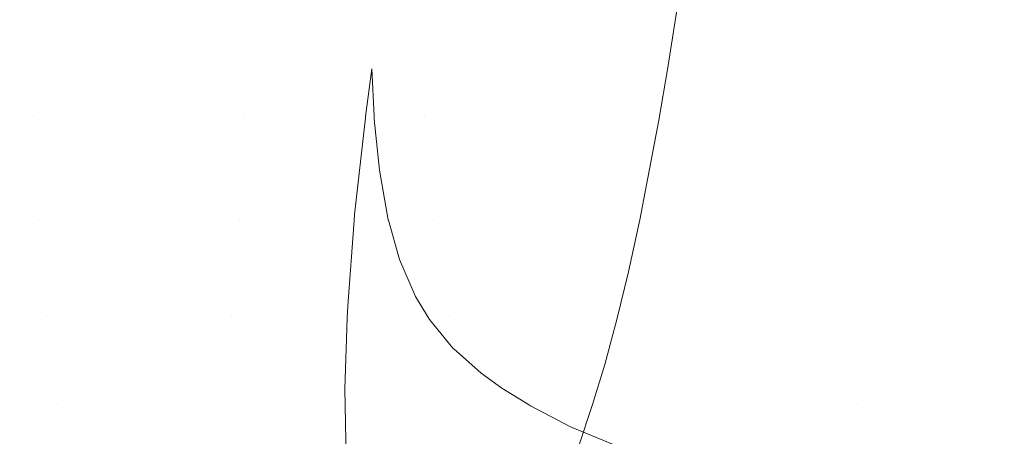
# Model space of a CAD drawing. Header units: millimetres. Extents: x 56 to 1278, y 123 to 147.
# Tile 38 of 132: x 81.92 to 88.32, y 140.33 to 143.04. Entities that reach past the tile are written whole.
import ezdxf

# ---------------------------------------------------------------- set-up
doc = ezdxf.new("R2010")
doc.units = ezdxf.units.MM
doc.header["$LTSCALE"] = 25.4
doc.layers.add('None', color=7, linetype='Continuous', lineweight=9)

msp = doc.modelspace()

# ---------------------------------------------------------------- linework, layer by layer
at = {"layer": 'None', "color": 7, "linetype": 'Continuous', "lineweight": 9}
for points, invisible_edges in [([(180.4656, 146.8268, 601.5391), (85.074, 130.8651, 583.4475), (90.4403, 131.8612, 584.7345)], 11), ([(85.0765, 130.8618, 583.4391), (85.074, 130.8651, 583.4475), (180.4656, 146.8268, 601.5391)], 10), ([(180.4656, 146.8268, 601.5391), (85.0924, 130.8411, 583.3854), (85.0765, 130.8618, 583.4391)], 9), ([(85.2497, 130.587, 582.8729), (85.0924, 130.8411, 583.3854), (180.4656, 146.8268, 601.5391)], 10), ([(85.2497, 130.587, 582.8729), (180.4656, 146.8268, 601.5391), (180.5495, 146.5165, 600.9147)], 9), ([(180.5495, 146.5165, 600.9147), (85.2591, 130.5718, 582.8423), (85.2497, 130.587, 582.8729)], 9), ([(85.2767, 130.5378, 582.787), (85.2591, 130.5718, 582.8423), (180.5495, 146.5165, 600.9147)], 10), ([(85.4253, 130.2023, 582.3376), (85.2767, 130.5378, 582.787), (180.5495, 146.5165, 600.9147)], 10), ([(85.4253, 130.2023, 582.3376), (180.5495, 146.5165, 600.9147), (180.6359, 146.1026, 600.3537)], 9), ([(180.6359, 146.1026, 600.3537), (85.4382, 130.1733, 582.2988), (85.4253, 130.2023, 582.3376)], 9), ([(85.4405, 130.1672, 582.292), (85.4382, 130.1733, 582.2988), (180.6359, 146.1026, 600.3537)], 10), ([(180.6359, 146.1026, 600.3537), (85.4545, 130.1309, 582.2516), (85.4405, 130.1672, 582.292)], 9), ([(85.5915, 129.7277, 581.8763), (85.4545, 130.1309, 582.2516), (180.6359, 146.1026, 600.3537)], 10), ([(85.5915, 129.7277, 581.8763), (180.6359, 146.1026, 600.3537), (180.7224, 145.5975, 599.873)], 9), ([(181.1338, 129.7502, 605.9988), (88.2745, 145.6729, 623.1771), (87.8776, 145.6214, 623.4176)], 9), ([(88.514, 145.704, 623.032), (88.2745, 145.6729, 623.1771), (181.1338, 129.7502, 605.9988)], 10), ([(87.8776, 145.6214, 623.4176), (87.3198, 145.4479, 623.7826), (181.1338, 129.7502, 605.9988)], 10), ([(180.7224, 145.5975, 599.873), (85.607, 129.682, 581.8338), (85.5915, 129.7277, 581.8763)], 9), ([(85.607, 129.682, 581.8338), (180.7224, 145.5975, 599.873), (180.8063, 145.0166, 599.4874)], 9), ([(87.3198, 145.4479, 623.7826), (87.1156, 145.3538, 623.9297), (181.1262, 129.1892, 606.4129)], 10), ([(181.1262, 129.1892, 606.4129), (181.1319, 129.4787, 606.2181), (87.3198, 145.4479, 623.7826)], 10), ([(181.1319, 129.4787, 606.2181), (181.1338, 129.7502, 605.9988), (87.3198, 145.4479, 623.7826)], 10), ([(87.1156, 145.3538, 623.9297), (87.0393, 145.3065, 623.9903), (181.1262, 129.1892, 606.4129)], 10), ([(181.1262, 129.1892, 606.4129), (87.0393, 145.3065, 623.9903), (86.9251, 145.2358, 624.0811)], 9), ([(181.1262, 129.1892, 606.4129), (86.9251, 145.2358, 624.0811), (86.8113, 145.1416, 624.1823)], 9), ([(86.7768, 145.1028, 624.2174), (86.6793, 144.9928, 624.3167), (181.1262, 129.1892, 606.4129)], 10), ([(86.8113, 145.1416, 624.1823), (86.7768, 145.1028, 624.2174), (181.1262, 129.1892, 606.4129)], 10), ([(180.8063, 145.0166, 599.4874), (85.6218, 129.633, 581.7957), (85.607, 129.682, 581.8338)], 9), ([(85.7438, 129.1746, 581.5063), (85.6218, 129.633, 581.7957), (180.8063, 145.0166, 599.4874)], 10), ([(180.8063, 145.0166, 599.4874), (85.761, 129.1102, 581.4656), (85.7438, 129.1746, 581.5063)], 9), ([(85.7635, 129.1008, 581.4597), (85.761, 129.1102, 581.4656), (180.8063, 145.0166, 599.4874)], 10), ([(85.7635, 129.1008, 581.4597), (180.8063, 145.0166, 599.4874), (180.8849, 144.3776, 599.2085)], 9), ([(86.6793, 144.9928, 624.3167), (86.5961, 144.8621, 624.4156), (181.1038, 128.5649, 606.7233)], 10), ([(181.1038, 128.5649, 606.7233), (181.1168, 128.8838, 606.5818), (86.6793, 144.9928, 624.3167)], 10), ([(181.1168, 128.8838, 606.5818), (181.1262, 129.1892, 606.4129), (86.6793, 144.9928, 624.3167)], 10), ([(181.1038, 128.5649, 606.7233), (86.5961, 144.8621, 624.4156), (86.528, 144.72, 624.5081)], 9), ([(86.528, 144.72, 624.5081), (86.4462, 144.4704, 624.6381), (181.1038, 128.5649, 606.7233)], 10), ([(86.4462, 144.4704, 624.6381), (86.4255, 144.4072, 624.6709), (181.1038, 128.5649, 606.7233)], 10), ([(86.4255, 144.4072, 624.6709), (86.3546, 144.0873, 624.7942), (181.0671, 127.8961, 606.9206)], 10), ([(181.0671, 127.8961, 606.9206), (181.0872, 128.2348, 606.8366), (86.4255, 144.4072, 624.6709)], 10), ([(181.0872, 128.2348, 606.8366), (181.1038, 128.5649, 606.7233), (86.4255, 144.4072, 624.6709)], 10), ([(180.8849, 144.3776, 599.2085), (85.7746, 129.0592, 581.4334), (85.7635, 129.1008, 581.4597)], 9), ([(85.8805, 128.5645, 581.2318), (85.7746, 129.0592, 581.4334), (180.8849, 144.3776, 599.2085)], 10), ([(180.8849, 144.3776, 599.2085), (85.8982, 128.4818, 581.1981), (85.8805, 128.5645, 581.2318)], 9), ([(85.8982, 128.4818, 581.1981), (180.8849, 144.3776, 599.2085), (180.9561, 143.6998, 599.0448)], 9), ([(86.3546, 144.0873, 624.7942), (86.2962, 143.754, 624.8858), (181.0671, 127.8961, 606.9206)], 10), ([(181.0438, 127.5514, 606.9748), (86.2962, 143.754, 624.8858), (86.2426, 143.4129, 624.9458)], 9), ([(181.0438, 127.5514, 606.9748), (181.0671, 127.8961, 606.9206), (86.2962, 143.754, 624.8858)], 10), ([(180.9561, 143.6998, 599.0448), (85.9099, 128.4271, 581.1758), (85.8982, 128.4818, 581.1981)], 9), ([(85.999, 127.9121, 581.0649), (85.9099, 128.4271, 581.1758), (180.9561, 143.6998, 599.0448)], 10), ([(180.9561, 143.6998, 599.0448), (86.0162, 127.8127, 581.0435), (85.999, 127.9121, 581.0649)], 9), ([(86.019, 127.7969, 581.04), (86.0162, 127.8127, 581.0435), (180.9561, 143.6998, 599.0448)], 10), ([(86.026, 127.7564, 581.0313), (86.019, 127.7969, 581.04), (180.9561, 143.6998, 599.0448)], 10), ([(180.9561, 143.6998, 599.0448), (86.0997, 127.2363, 581.0114), (86.026, 127.7564, 581.0313)], 9), ([(86.0997, 127.2363, 581.0114), (180.9561, 143.6998, 599.0448), (181.0174, 143.0039, 599.0012)], 9), ([(86.2426, 143.4129, 624.9458), (86.195, 143.1031, 624.9719), (181.0173, 127.2033, 606.9987)], 10), ([(86.2426, 143.4129, 624.9458), (181.0173, 127.2033, 606.9987), (181.0438, 127.5514, 606.9748)], 9), ([(82.0043, 143.1031, 588.2279), (79.3995, 143.1031, 588), (79.3995, 142.4085, 587.9392), (82.0148, 142.4085, 588.168)], 15), ([(79.3995, 143.1031, 618), (82.0043, 143.1031, 617.7721), (82.0148, 142.4085, 617.832), (79.3995, 142.4085, 618.0608)], 15), ([(83.3829, 142.4085, 580.4093), (79.3995, 142.4085, 580.0608), (79.3995, 143.1031, 580), (83.3934, 143.1031, 580.3494)], 15), ([(79.3995, 142.4085, 625.9392), (83.3829, 142.4085, 625.5907), (83.3934, 143.1031, 625.6506), (79.3995, 143.1031, 626)], 15), ([(82.0043, 143.1031, 617.7721), (84.2117, 142.7171, 617.2269), (84.1698, 142.4075, 617.2794)], 9), ([(82.0043, 143.1031, 617.7721), (84.5298, 143.1031, 617.0954), (84.2117, 142.7171, 617.2269)], 11), ([(84.1698, 142.4075, 617.2794), (82.0148, 142.4085, 617.832), (82.0043, 143.1031, 617.7721)], 11), ([(84.5298, 143.1031, 588.9046), (82.0043, 143.1031, 588.2279), (82.0148, 142.4085, 588.168), (84.5506, 142.4085, 588.8475)], 15), ([(83.3934, 143.1031, 625.6506), (83.3829, 142.4085, 625.5907), (86.0774, 142.3832, 624.941)], 11), ([(87.2452, 142.4085, 581.4442), (83.3829, 142.4085, 580.4093), (83.3934, 143.1031, 580.3494), (87.266, 143.1031, 581.3871)], 15), ([(86.0774, 142.3832, 624.941), (86.1355, 142.727, 624.973), (83.3934, 143.1031, 625.6506)], 10), ([(86.1355, 142.727, 624.973), (86.19, 143.0705, 624.9746), (83.3934, 143.1031, 625.6506)], 10), ([(84.2117, 142.7171, 617.2269), (84.5298, 143.1031, 617.0954), (84.5506, 142.4085, 617.1525)], 11), ([(86.8995, 143.1031, 590.0096), (84.5298, 143.1031, 588.9046), (84.5506, 142.4085, 588.8475), (86.9299, 142.4085, 589.957)], 15), ([(84.5298, 143.1031, 617.0954), (86.8995, 143.1031, 615.9904), (86.9299, 142.4085, 616.043), (84.5506, 142.4085, 617.1525)], 15), ([(181.0173, 127.2033, 606.9987), (86.19, 143.0705, 624.9746), (86.1355, 142.727, 624.973)], 9), ([(86.195, 143.1031, 624.9719), (86.19, 143.0705, 624.9746), (181.0173, 127.2033, 606.9987)], 10), ([(89.0414, 143.1031, 591.5093), (86.8995, 143.1031, 590.0096), (86.9299, 142.4085, 589.957), (89.0804, 142.4085, 591.4628)], 15), ([(86.8995, 143.1031, 615.9904), (89.0414, 143.1031, 614.4907), (89.0804, 142.4085, 614.5372), (86.9299, 142.4085, 616.043)], 15), ([(90.8692, 142.4085, 583.134), (87.2452, 142.4085, 581.4442), (87.266, 143.1031, 581.3871), (90.8995, 143.1031, 583.0814)], 15), ([(181.0174, 143.0039, 599.0012), (86.1156, 127.124, 581.0071), (86.0997, 127.2363, 581.0114)], 9), ([(86.1236, 127.0679, 581.005), (86.1156, 127.124, 581.0071), (181.0174, 143.0039, 599.0012)], 10), ([(181.0174, 143.0039, 599.0012), (86.1879, 126.5564, 581.072), (86.1236, 127.0679, 581.005)], 9), ([(86.1879, 126.5564, 581.072), (181.0174, 143.0039, 599.0012), (181.0439, 142.6558, 599.0251)], 9), ([(181.0173, 127.2033, 606.9987), (86.1355, 142.727, 624.973), (86.0774, 142.3832, 624.941)], 9), ([(84.1698, 142.4075, 617.2794), (84.2117, 142.7171, 617.2269), (84.2262, 142.4086, 617.2672)], 8), ([(84.5506, 142.4085, 617.1525), (84.2262, 142.4086, 617.2672), (84.2117, 142.7171, 617.2269)], 9), ([(181.0439, 142.6558, 599.0251), (86.2029, 126.4376, 581.0876), (86.1879, 126.5564, 581.072)], 9), ([(181.0439, 142.6558, 599.0251), (181.0672, 142.311, 599.0792), (86.2029, 126.4376, 581.0876)], 10), ([(82.0148, 142.4085, 588.168), (79.3995, 142.4085, 587.9392), (79.3995, 141.735, 587.7588), (82.0462, 141.735, 587.9903)], 15), ([(79.3995, 142.4085, 618.0608), (82.0148, 142.4085, 617.832), (82.0462, 141.735, 618.0097), (79.3995, 141.735, 618.2412)], 15), ([(83.3516, 141.735, 580.587), (79.3995, 141.735, 580.2412), (79.3995, 142.4085, 580.0608), (83.3829, 142.4085, 580.4093)], 15), ([(79.3995, 141.735, 625.7588), (83.3516, 141.735, 625.413), (83.3829, 142.4085, 625.5907), (79.3995, 142.4085, 625.9392)], 15), ([(82.0148, 142.4085, 617.832), (84.0988, 141.7686, 617.4685), (84.0958, 141.7295, 617.4875)], 9), ([(82.0148, 142.4085, 617.832), (84.1687, 142.399, 617.2808), (84.0988, 141.7686, 617.4685)], 9), ([(82.0148, 142.4085, 617.832), (84.1698, 142.4075, 617.2794), (84.1687, 142.399, 617.2808)], 9), ([(84.0958, 141.7295, 617.4875), (82.0462, 141.735, 618.0097), (82.0148, 142.4085, 617.832)], 11), ([(84.5506, 142.4085, 588.8475), (82.0148, 142.4085, 588.168), (82.0462, 141.735, 587.9903), (84.6123, 141.735, 588.6779)], 15), ([(83.3829, 142.4085, 625.5907), (83.3516, 141.735, 625.413), (85.9533, 141.7355, 624.7929)], 11), ([(87.1835, 141.735, 581.6138), (83.3516, 141.735, 580.587), (83.3829, 142.4085, 580.4093), (87.2452, 142.4085, 581.4442)], 15), ([(85.9533, 141.7355, 624.7929), (86.0774, 142.3832, 624.941), (83.3829, 142.4085, 625.5907)], 10), ([(84.2262, 142.4086, 617.2672), (84.2271, 142.3893, 617.2697), (84.1687, 142.399, 617.2808), (84.1698, 142.4075, 617.2794)], 10), ([(84.2271, 142.3893, 617.2697), (84.2262, 142.4086, 617.2672), (84.5506, 142.4085, 617.1525)], 10), ([(84.2606, 142.0574, 617.3375), (84.2271, 142.3893, 617.2697), (84.5506, 142.4085, 617.1525)], 10), ([(84.2606, 142.0574, 617.3375), (84.5506, 142.4085, 617.1525), (84.6123, 141.735, 617.3221)], 11), ([(86.9299, 142.4085, 589.957), (84.5506, 142.4085, 588.8475), (84.6123, 141.735, 588.6779), (87.0202, 141.735, 589.8007)], 15), ([(84.5506, 142.4085, 617.1525), (86.9299, 142.4085, 616.043), (87.0202, 141.735, 616.1993), (84.6123, 141.735, 617.3221)], 15), ([(89.0804, 142.4085, 591.4628), (86.9299, 142.4085, 589.957), (87.0202, 141.735, 589.8007), (89.1964, 141.735, 591.3245)], 15), ([(86.9299, 142.4085, 616.043), (89.0804, 142.4085, 614.5372), (89.1964, 141.735, 614.6755), (87.0202, 141.735, 616.1993)], 15), ([(90.7789, 141.735, 583.2903), (87.1835, 141.735, 581.6138), (87.2452, 142.4085, 581.4442), (90.8692, 142.4085, 583.134)], 15), ([(84.2606, 142.0574, 617.3375), (84.0988, 141.7686, 617.4685), (84.1687, 142.399, 617.2808)], 9), ([(84.1687, 142.399, 617.2808), (84.2271, 142.3893, 617.2697), (84.2606, 142.0574, 617.3375)], 9), ([(180.956, 126.5074, 606.9554), (86.0774, 142.3832, 624.941), (85.9533, 141.7355, 624.7929)], 9), ([(86.0774, 142.3832, 624.941), (180.956, 126.5074, 606.9554), (181.0173, 127.2033, 606.9987)], 9), ([(86.2067, 126.4088, 581.0953), (86.2029, 126.4376, 581.0876), (181.0672, 142.311, 599.0792)], 10), ([(86.21, 126.3848, 581.1018), (86.2067, 126.4088, 581.0953), (181.0672, 142.311, 599.0792)], 10), ([(86.2511, 126.0776, 581.1843), (86.21, 126.3848, 581.1018), (181.0672, 142.311, 599.0792)], 10), ([(181.0672, 142.311, 599.0792), (86.2823, 125.891, 581.2544), (86.2511, 126.0776, 581.1843)], 9), ([(86.2823, 125.891, 581.2544), (181.0672, 142.311, 599.0792), (181.0873, 141.9723, 599.1632)], 9), ([(84.0988, 141.7686, 617.4685), (84.2606, 142.0574, 617.3375), (84.3179, 141.7351, 617.426)], 9), ([(84.6123, 141.735, 617.3221), (84.3179, 141.7351, 617.426), (84.2606, 142.0574, 617.3375)], 9), ([(181.0873, 141.9723, 599.1632), (86.301, 125.779, 581.2964), (86.2823, 125.891, 581.2544)], 9), ([(181.0873, 141.9723, 599.1632), (181.1039, 141.6422, 599.2763), (86.301, 125.779, 581.2964)], 10), ([(84.0958, 141.7295, 617.4875), (84.0988, 141.7686, 617.4685), (84.3185, 141.7318, 617.4269)], 10), ([(84.3179, 141.7351, 617.426), (84.3185, 141.7318, 617.4269), (84.0988, 141.7686, 617.4685)], 10), ([(82.0462, 141.735, 587.9903), (79.3995, 141.735, 587.7588), (79.3995, 141.1031, 587.4641), (82.0973, 141.1031, 587.7001)], 15), ([(79.3995, 141.735, 618.2412), (82.0462, 141.735, 618.0097), (82.0973, 141.1031, 618.2999), (79.3995, 141.1031, 618.5359)], 15), ([(83.3004, 141.1031, 580.8772), (79.3995, 141.1031, 580.5359), (79.3995, 141.735, 580.2412), (83.3516, 141.735, 580.587)], 15), ([(79.3995, 141.1031, 625.4641), (83.3004, 141.1031, 625.1228), (83.3516, 141.735, 625.413), (79.3995, 141.735, 625.7588)], 15), ([(82.0462, 141.735, 618.0097), (84.0539, 141.1746, 617.7563), (84.0512, 141.0959, 617.8116)], 9), ([(82.0462, 141.735, 618.0097), (84.0958, 141.7295, 617.4875), (84.0539, 141.1746, 617.7563)], 9), ([(84.0512, 141.0959, 617.8116), (82.0973, 141.1031, 618.2999), (82.0462, 141.735, 618.0097)], 11), ([(84.6123, 141.735, 588.6779), (82.0462, 141.735, 587.9903), (82.0973, 141.1031, 587.7001), (84.7131, 141.1031, 588.401)], 15), ([(83.3516, 141.735, 625.413), (83.3004, 141.1031, 625.1228), (85.8038, 141.0871, 624.5222)], 11), ([(87.0827, 141.1031, 581.8906), (83.3004, 141.1031, 580.8772), (83.3516, 141.735, 580.587), (87.1835, 141.735, 581.6138)], 15), ([(85.9493, 141.715, 624.7882), (85.9533, 141.7355, 624.7929), (83.3516, 141.735, 625.413)], 10), ([(85.8038, 141.0871, 624.5222), (85.879, 141.3959, 624.6694), (83.3516, 141.735, 625.413)], 10), ([(85.879, 141.3959, 624.6694), (85.9493, 141.715, 624.7882), (83.3516, 141.735, 625.413)], 10), ([(84.3907, 141.4777, 617.5107), (84.0539, 141.1746, 617.7563), (84.0958, 141.7295, 617.4875)], 9), ([(84.0958, 141.7295, 617.4875), (84.3185, 141.7318, 617.4269), (84.3907, 141.4777, 617.5107)], 9), ([(84.3185, 141.7318, 617.4269), (84.3179, 141.7351, 617.426), (84.6123, 141.735, 617.3221)], 10), ([(84.3907, 141.4777, 617.5107), (84.3185, 141.7318, 617.4269), (84.6123, 141.735, 617.3221)], 10), ([(84.4944, 141.2366, 617.5987), (84.3907, 141.4777, 617.5107), (84.6123, 141.735, 617.3221)], 10), ([(84.4944, 141.2366, 617.5987), (84.6123, 141.735, 617.3221), (84.7131, 141.1031, 617.599)], 11), ([(87.0202, 141.735, 589.8007), (84.6123, 141.735, 588.6779), (84.7131, 141.1031, 588.401), (87.1675, 141.1031, 589.5455)], 15), ([(84.6123, 141.735, 617.3221), (87.0202, 141.735, 616.1993), (87.1675, 141.1031, 616.4545), (84.7131, 141.1031, 617.599)], 15), ([(180.8849, 125.8296, 606.7918), (85.9493, 141.715, 624.7882), (85.879, 141.3959, 624.6694)], 9), ([(85.9533, 141.7355, 624.7929), (85.9493, 141.715, 624.7882), (180.8849, 125.8296, 606.7918), (180.956, 126.5074, 606.9554)], 10), ([(89.1964, 141.735, 591.3245), (87.0202, 141.735, 589.8007), (87.1675, 141.1031, 589.5455), (89.3858, 141.1031, 591.0988)], 15), ([(87.0202, 141.735, 616.1993), (89.1964, 141.735, 614.6755), (89.3858, 141.1031, 614.9012), (87.1675, 141.1031, 616.4545)], 15), ([(90.6316, 141.1031, 583.5455), (87.0827, 141.1031, 581.8906), (87.1835, 141.735, 581.6138), (90.7789, 141.735, 583.2903)], 15), ([(86.3124, 125.7317, 581.3195), (86.301, 125.779, 581.2964), (181.1039, 141.6422, 599.2763)], 10), ([(86.3653, 125.5122, 581.4267), (86.3124, 125.7317, 581.3195), (181.1039, 141.6422, 599.2763)], 10), ([(86.442, 125.3093, 581.5513), (86.3653, 125.5122, 581.4267), (181.1039, 141.6422, 599.2763)], 10), ([(86.5112, 125.186, 581.6422), (86.442, 125.3093, 581.5513), (181.1039, 141.6422, 599.2763)], 10), ([(181.1039, 141.6422, 599.2763), (181.117, 141.3232, 599.4178), (86.5112, 125.186, 581.6422)], 10), ([(84.3907, 141.4777, 617.5107), (84.4944, 141.2366, 617.5987), (84.0539, 141.1746, 617.7563)], 10), ([(85.879, 141.3959, 624.6694), (85.8038, 141.0871, 624.5222), (180.8062, 125.1905, 606.5131)], 10), ([(85.879, 141.3959, 624.6694), (180.8062, 125.1905, 606.5131), (180.8849, 125.8296, 606.7918)], 9), ([(181.117, 141.3232, 599.4178), (181.1264, 141.0178, 599.5866), (86.5112, 125.186, 581.6422)], 10), ([(84.0539, 141.1746, 617.7563), (84.4944, 141.2366, 617.5987), (84.575, 141.1033, 617.6489)], 9), ([(84.7131, 141.1031, 617.599), (84.575, 141.1033, 617.6489), (84.4944, 141.2366, 617.5987)], 9), ([(84.0512, 141.0959, 617.8116), (84.0539, 141.1746, 617.7563), (84.5856, 141.0857, 617.6555)], 10), ([(84.575, 141.1033, 617.6489), (84.5856, 141.0857, 617.6555), (84.0539, 141.1746, 617.7563)], 10), ([(82.0973, 141.1031, 587.7001), (79.3995, 141.1031, 587.4641), (79.3995, 140.532, 587.0642), (82.1668, 140.532, 587.3063)], 15), ([(79.3995, 141.1031, 618.5359), (82.0973, 141.1031, 618.2999), (82.1668, 140.532, 618.6937), (79.3995, 140.532, 618.9358)], 15), ([(83.2309, 140.532, 581.271), (79.3995, 140.532, 580.9358), (79.3995, 141.1031, 580.5359), (83.3004, 141.1031, 580.8772)], 15), ([(79.3995, 140.532, 625.0642), (83.2309, 140.532, 624.729), (83.3004, 141.1031, 625.1228), (79.3995, 141.1031, 625.4641)], 15), ([(82.0973, 141.1031, 618.2999), (84.0354, 140.6334, 618.1362), (84.0373, 140.5269, 618.24)], 9), ([(82.0973, 141.1031, 618.2999), (84.0512, 141.0959, 617.8116), (84.0354, 140.6334, 618.1362)], 9), ([(84.0373, 140.5269, 618.24), (82.1668, 140.532, 618.6937), (82.0973, 141.1031, 618.2999)], 11), ([(84.7131, 141.1031, 588.401), (82.0973, 141.1031, 587.7001), (82.1668, 140.532, 587.3063), (84.8499, 140.532, 588.0252)], 15), ([(83.3004, 141.1031, 625.1228), (83.2309, 140.532, 624.729), (85.6459, 140.5324, 624.161)], 11), ([(86.9459, 140.532, 582.2665), (83.2309, 140.532, 581.271), (83.3004, 141.1031, 580.8772), (87.0827, 141.1031, 581.8906)], 15), ([(85.6459, 140.5324, 624.161), (85.7245, 140.7935, 624.3486), (83.3004, 141.1031, 625.1228)], 10), ([(85.7245, 140.7935, 624.3486), (85.8038, 141.0871, 624.5222), (83.3004, 141.1031, 625.1228)], 10), ([(84.738, 140.8999, 617.7235), (84.0354, 140.6334, 618.1362), (84.0512, 141.0959, 617.8116)], 9), ([(84.5856, 141.0857, 617.6555), (84.738, 140.8999, 617.7235), (84.0512, 141.0959, 617.8116)], 10), ([(84.5856, 141.0857, 617.6555), (84.575, 141.1033, 617.6489), (84.7131, 141.1031, 617.599)], 10), ([(84.738, 140.8999, 617.7235), (84.5856, 141.0857, 617.6555), (84.7131, 141.1031, 617.599)], 10), ([(84.7131, 141.1031, 617.599), (84.761, 140.8793, 617.7303), (84.738, 140.8999, 617.7235)], 9), ([(84.761, 140.8793, 617.7303), (84.7131, 141.1031, 617.599), (87.1675, 141.1031, 616.4545)], 11), ([(87.1675, 141.1031, 589.5455), (84.7131, 141.1031, 588.401), (84.8499, 140.532, 588.0252), (87.3674, 140.532, 589.1992)], 15), ([(87.1675, 141.1031, 616.4545), (84.9209, 140.736, 617.7778), (84.761, 140.8793, 617.7303)], 9), ([(87.1675, 141.1031, 616.4545), (85.055, 140.6389, 617.8058), (84.9209, 140.736, 617.7778)], 9), ([(85.2282, 140.5321, 617.8317), (85.055, 140.6389, 617.8058), (87.1675, 141.1031, 616.4545)], 10), ([(87.1675, 141.1031, 616.4545), (87.3674, 140.532, 616.8008), (85.2282, 140.5321, 617.8317)], 11), ([(180.8062, 125.1905, 606.5131), (85.8038, 141.0871, 624.5222), (85.7245, 140.7935, 624.3486)], 9), ([(90.4316, 140.532, 583.8919), (86.9459, 140.532, 582.2665), (87.0827, 141.1031, 581.8906), (90.6316, 141.1031, 583.5455)], 15), ([(89.3858, 141.1031, 591.0988), (87.1675, 141.1031, 589.5455), (87.3674, 140.532, 589.1992), (89.6429, 140.532, 590.7925)], 15), ([(87.1675, 141.1031, 616.4545), (89.3858, 141.1031, 614.9012), (89.6429, 140.532, 615.2075), (87.3674, 140.532, 616.8008)], 15), ([(86.5389, 125.1466, 581.6745), (86.5112, 125.186, 581.6422), (181.1264, 141.0178, 599.5866)], 10), ([(181.1264, 141.0178, 599.5866), (86.5786, 125.1034, 581.7147), (86.5389, 125.1466, 581.6745)], 9), ([(86.6661, 125.0084, 581.8033), (86.5786, 125.1034, 581.7147), (181.1264, 141.0178, 599.5866)], 10), ([(86.8194, 124.896, 581.9325), (86.6661, 125.0084, 581.8033), (181.1264, 141.0178, 599.5866)], 10), ([(181.1264, 141.0178, 599.5866), (87.0163, 124.8037, 582.0723), (86.8194, 124.896, 581.9325)], 9), ([(87.1664, 124.7333, 582.179), (87.0163, 124.8037, 582.0723), (181.1264, 141.0178, 599.5866)], 10), ([(181.1264, 141.0178, 599.5866), (181.132, 140.7282, 599.7813), (87.1664, 124.7333, 582.179)], 10), ([(84.0354, 140.6334, 618.1362), (84.738, 140.8999, 617.7235), (84.761, 140.8793, 617.7303)], 9), ([(84.761, 140.8793, 617.7303), (84.9209, 140.736, 617.7778), (84.0354, 140.6334, 618.1362)], 10), ([(85.7245, 140.7935, 624.3486), (85.6459, 140.5324, 624.161), (85.6419, 140.5191, 624.1515), (180.7224, 124.6095, 606.1276)], 12), ([(85.7245, 140.7935, 624.3486), (180.7224, 124.6095, 606.1276), (180.8062, 125.1905, 606.5131)], 9), ([(84.0354, 140.6334, 618.1362), (84.9209, 140.736, 617.7778), (85.055, 140.6389, 617.8058)], 9), ([(181.132, 140.7282, 599.7813), (181.1339, 140.4568, 600.0005), (87.1664, 124.7333, 582.179)], 10), ([(84.0354, 140.6334, 618.1362), (85.055, 140.6389, 617.8058), (85.2282, 140.5321, 617.8317)], 9), ([(85.2282, 140.5321, 617.8317), (85.2422, 140.5235, 617.8338), (84.0354, 140.6334, 618.1362)], 10), ([(84.0373, 140.5269, 618.24), (84.0354, 140.6334, 618.1362), (85.5028, 140.3879, 617.858)], 10), ([(85.2422, 140.5235, 617.8338), (85.5028, 140.3879, 617.858), (84.0354, 140.6334, 618.1362)], 10), ([(82.1668, 140.532, 587.3063), (79.3995, 140.532, 587.0642), (79.3995, 140.0389, 586.5712), (82.2524, 140.0389, 586.8207)], 15), ([(79.3995, 140.532, 618.9358), (82.1668, 140.532, 618.6937), (82.2524, 140.0389, 619.1793), (79.3995, 140.0389, 619.4288)], 15), ([(83.1453, 140.0389, 581.7566), (79.3995, 140.0389, 581.4288), (79.3995, 140.532, 580.9358), (83.2309, 140.532, 581.271)], 15), ([(79.3995, 140.0389, 624.5712), (83.1453, 140.0389, 624.2434), (83.2309, 140.532, 624.729), (79.3995, 140.532, 625.0642)], 15), ([(82.1668, 140.532, 618.6937), (84.0437, 140.1598, 618.5979), (84.0541, 140.0416, 618.7574)], 9), ([(82.1668, 140.532, 618.6937), (84.0373, 140.5269, 618.24), (84.0437, 140.1598, 618.5979)], 9), ([(84.0541, 140.0416, 618.7574), (82.2524, 140.0389, 619.1793), (82.1668, 140.532, 618.6937)], 11), ([(84.8499, 140.532, 588.0252), (82.1668, 140.532, 587.3063), (82.2524, 140.0389, 586.8207), (85.0185, 140.0389, 587.5619)], 15), ([(83.2309, 140.532, 624.729), (83.1453, 140.0389, 624.2434), (85.4664, 140.0288, 623.6878)], 11), ([(86.7773, 140.0389, 582.7297), (83.1453, 140.0389, 581.7566), (83.2309, 140.532, 581.271), (86.9459, 140.532, 582.2665)], 15), ([(85.6419, 140.5191, 624.1515), (85.6459, 140.5324, 624.161), (83.2309, 140.532, 624.729)], 10), ([(85.4664, 140.0288, 623.6878), (85.556, 140.2642, 623.9313), (83.2309, 140.532, 624.729)], 10), ([(85.556, 140.2642, 623.9313), (85.6419, 140.5191, 624.1515), (83.2309, 140.532, 624.729)], 10), ([(86.1565, 140.1193, 617.8731), (84.0437, 140.1598, 618.5979), (84.0373, 140.5269, 618.24)], 9), ([(85.5028, 140.3879, 617.858), (86.1565, 140.1193, 617.8731), (84.0373, 140.5269, 618.24)], 10), ([(87.3674, 140.532, 589.1992), (84.8499, 140.532, 588.0252), (85.0185, 140.0389, 587.5619), (87.614, 140.0389, 588.7722)], 15), ([(85.2422, 140.5235, 617.8338), (85.2282, 140.5321, 617.8317), (87.3674, 140.532, 616.8008)], 10), ([(85.5028, 140.3879, 617.858), (85.2422, 140.5235, 617.8338), (87.3674, 140.532, 616.8008)], 10), ([(86.1565, 140.1193, 617.8731), (85.5028, 140.3879, 617.858), (87.3674, 140.532, 616.8008)], 10), ([(180.7224, 124.6095, 606.1276), (85.6419, 140.5191, 624.1515), (85.556, 140.2642, 623.9313)], 9), ([(87.3674, 140.532, 616.8008), (87.614, 140.0389, 617.2278), (86.1565, 140.1193, 617.8731)], 11), ([(90.1851, 140.0389, 584.3188), (86.7773, 140.0389, 582.7297), (86.9459, 140.532, 582.2665), (90.4316, 140.532, 583.8919)], 15), ([(89.6429, 140.532, 590.7925), (87.3674, 140.532, 589.1992), (87.614, 140.0389, 588.7722), (89.9598, 140.0389, 590.4148)], 15), ([(87.3674, 140.532, 616.8008), (89.6429, 140.532, 615.2075), (89.9598, 140.0389, 615.5852), (87.614, 140.0389, 617.2278)], 15), ([(87.3462, 124.6839, 582.2916), (87.1664, 124.7333, 582.179), (181.1339, 140.4568, 600.0005)], 11), ([(181.1339, 140.4568, 600.0005), (88.0195, 124.5335, 582.7009), (87.3462, 124.6839, 582.2916)], 9), ([(88.3697, 124.4553, 582.9138), (88.0195, 124.5335, 582.7009), (181.1339, 140.4568, 600.0005)], 10)]:
    msp.add_3dface(points, dxfattribs=dict(at, invisible_edges=invisible_edges))

doc.saveas('drawing.dxf')
